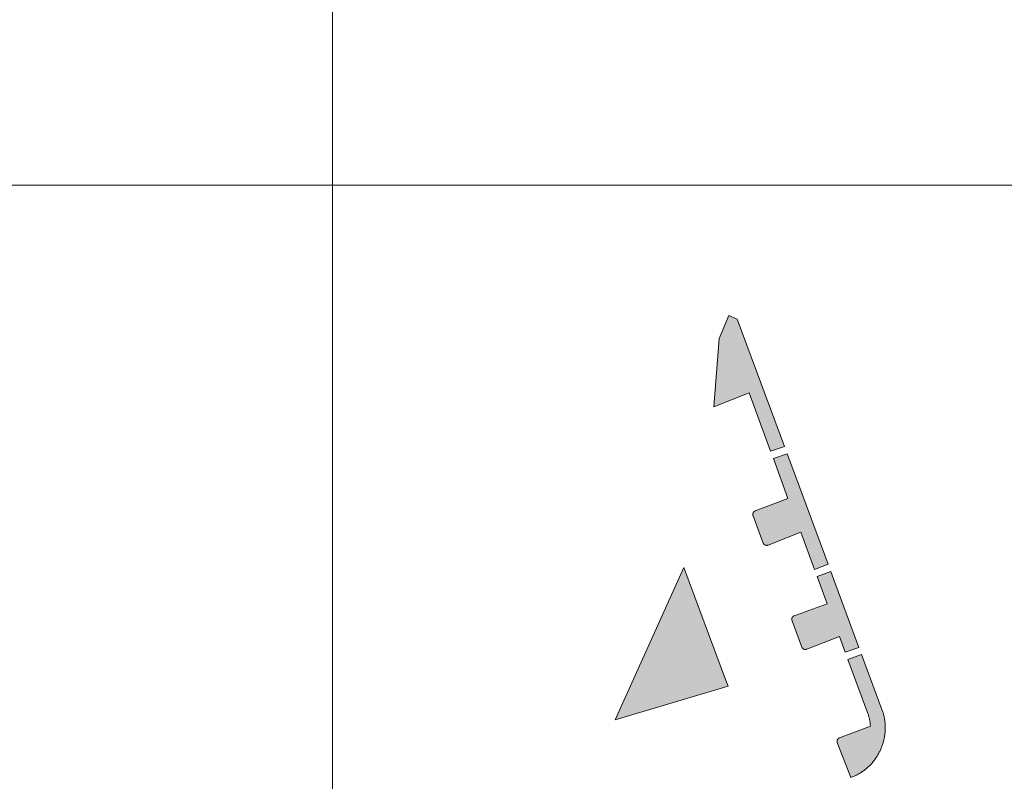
# Model space of a CAD drawing. Header units: metres. Extents: x 191568 to 204791, y 316774 to 325272.
# Tile 66 of 93: x 200603 to 200735, y 319245 to 319348. Entities that reach past the tile are written whole.
import ezdxf

# ---------------------------------------------------------------- set-up
doc = ezdxf.new("R2010")
doc.units = ezdxf.units.M
doc.layers.add('0-MEETLOCATIES-100x100m', color=1, linetype='Continuous', lineweight=13)
doc.layers.add('Gekoppeld_blokhaag', color=7, linetype='Continuous', lineweight=0)

# ---------------------------------------------------------------- blocks, each defined once
blk = doc.blocks.new('*U13')
at = {"layer": '0-MEETLOCATIES-100x100m'}
blk.add_lwpolyline([(-50, 50), (50, 50), (50, -50), (-50, -50)], close=True, dxfattribs=at)
blk = doc.blocks.new('*U14')
at = {"layer": '0-MEETLOCATIES-100x100m', "color": 0, "linetype": 'ByBlock', "lineweight": -2, "transparency": 16777216}
for p in [(2400, 1700), (2500, 1700), (2400, 1600), (2500, 1600)]:
    blk.add_blockref('*U13', p, dxfattribs=at)

msp = doc.modelspace()

# ---------------------------------------------------------------- hatches: boundary and pattern name
at = {"layer": 'Gekoppeld_blokhaag'}
for points in [[(200697.09, 319305.01), (200696.4, 319295.82), (200701.14, 319297.69), (200704.02, 319289.85), (200705.9, 319290.47), (200699.53, 319307.62), (200698.41, 319308.12)], [(200703.02, 319277.5), (200703.02, 319277.5), (200703.02, 319277.49), (200703.03, 319277.48), (200703.03, 319277.47), (200703.03, 319277.46), (200703.04, 319277.46), (200703.04, 319277.45), (200703.05, 319277.44), (200703.05, 319277.43), (200703.06, 319277.43), (200703.06, 319277.42), (200703.07, 319277.41), (200703.07, 319277.4), (200703.08, 319277.4), (200703.08, 319277.39), (200703.09, 319277.38), (200703.09, 319277.38), (200703.1, 319277.37), (200703.1, 319277.36), (200703.11, 319277.35), (200703.12, 319277.35), (200703.12, 319277.34), (200703.13, 319277.34), (200703.13, 319277.33), (200703.14, 319277.32), (200703.15, 319277.32), (200703.15, 319277.31), (200703.16, 319277.31), (200703.17, 319277.3), (200703.17, 319277.29), (200703.18, 319277.29), (200703.19, 319277.28), (200703.2, 319277.28), (200703.2, 319277.27), (200703.21, 319277.27), (200703.22, 319277.26), (200703.23, 319277.26), (200703.23, 319277.26), (200703.24, 319277.25), (200703.25, 319277.25), (200703.26, 319277.24), (200703.26, 319277.24), (200703.27, 319277.24), (200703.28, 319277.23), (200703.29, 319277.23), (200703.3, 319277.22), (200703.3, 319277.22), (200703.31, 319277.22), (200703.32, 319277.22), (200703.33, 319277.21), (200703.34, 319277.21), (200703.35, 319277.21), (200703.36, 319277.21), (200703.36, 319277.2), (200703.37, 319277.2), (200703.38, 319277.2), (200703.39, 319277.2), (200703.4, 319277.2), (200703.41, 319277.19), (200703.42, 319277.19), (200703.42, 319277.19), (200703.43, 319277.19), (200703.44, 319277.19), (200703.45, 319277.19), (200703.46, 319277.19), (200703.47, 319277.19), (200703.48, 319277.19), (200703.49, 319277.19), (200703.5, 319277.19), (200703.5, 319277.19), (200703.51, 319277.19), (200703.52, 319277.19), (200703.53, 319277.19), (200703.54, 319277.19), (200703.55, 319277.19), (200703.56, 319277.19), (200703.57, 319277.2), (200703.57, 319277.2), (200703.58, 319277.2), (200703.59, 319277.2), (200703.6, 319277.2), (200703.61, 319277.2), (200703.62, 319277.21), (200703.63, 319277.21), (200703.63, 319277.21), (200703.64, 319277.21), (200703.65, 319277.22), (200703.66, 319277.22), (200703.67, 319277.22), (200708.08, 319278.95), (200709.92, 319273.95), (200711.76, 319274.64), (200706.88, 319287.84), (200706.26, 319289.51), (200704.39, 319288.86), (200706.36, 319283.49), (200701.94, 319281.81), (200701.93, 319281.8), (200701.92, 319281.8), (200701.91, 319281.8), (200701.91, 319281.79), (200701.9, 319281.79), (200701.89, 319281.79), (200701.88, 319281.78), (200701.88, 319281.78), (200701.87, 319281.78), (200701.86, 319281.77), (200701.85, 319281.77), (200701.85, 319281.76), (200701.84, 319281.76), (200701.83, 319281.75), (200701.83, 319281.75), (200701.82, 319281.74), (200701.81, 319281.74), (200701.81, 319281.73), (200701.8, 319281.73), (200701.79, 319281.72), (200701.79, 319281.72), (200701.78, 319281.71), (200701.77, 319281.71), (200701.77, 319281.7), (200701.76, 319281.7), (200701.76, 319281.69), (200701.75, 319281.68), (200701.74, 319281.68), (200701.74, 319281.67), (200701.73, 319281.66), (200701.73, 319281.66), (200701.72, 319281.65), (200701.72, 319281.64), (200701.71, 319281.64), (200701.71, 319281.63), (200701.7, 319281.62), (200701.7, 319281.62), (200701.69, 319281.61), (200701.69, 319281.6), (200701.69, 319281.6), (200701.68, 319281.59), (200701.68, 319281.58), (200701.67, 319281.57), (200701.67, 319281.57), (200701.67, 319281.56), (200701.66, 319281.55), (200701.66, 319281.54), (200701.66, 319281.54), (200701.65, 319281.53), (200701.65, 319281.52), (200701.65, 319281.51), (200701.64, 319281.5), (200701.64, 319281.5), (200701.64, 319281.49), (200701.64, 319281.48), (200701.63, 319281.47), (200701.63, 319281.46), (200701.63, 319281.46), (200701.63, 319281.45), (200701.63, 319281.44), (200701.63, 319281.43), (200701.62, 319281.42), (200701.62, 319281.41), (200701.62, 319281.41), (200701.62, 319281.4), (200701.62, 319281.39), (200701.62, 319281.38), (200701.62, 319281.37), (200701.62, 319281.36), (200701.62, 319281.36), (200701.62, 319281.35), (200701.62, 319281.34), (200701.62, 319281.33), (200701.62, 319281.32), (200701.62, 319281.31), (200701.62, 319281.31), (200701.62, 319281.3), (200701.62, 319281.29), (200701.63, 319281.28), (200701.63, 319281.27), (200701.63, 319281.27), (200701.63, 319281.26), (200701.63, 319281.25), (200701.63, 319281.24), (200701.64, 319281.23), (200701.64, 319281.22), (200701.64, 319281.22), (200701.64, 319281.21), (200701.65, 319281.2), (200701.65, 319281.19), (200701.65, 319281.18), (200701.65, 319281.18), (200701.66, 319281.17)], [(200714.07, 319262.81), (200715.91, 319263.46), (200712.49, 319272.67), (200712.11, 319273.69), (200710.27, 319273), (200711.61, 319269.34), (200707.17, 319267.7), (200707.16, 319267.7), (200707.15, 319267.7), (200707.14, 319267.69), (200707.14, 319267.69), (200707.13, 319267.69), (200707.12, 319267.68), (200707.11, 319267.68), (200707.11, 319267.67), (200707.1, 319267.67), (200707.09, 319267.67), (200707.09, 319267.66), (200707.08, 319267.66), (200707.07, 319267.65), (200707.06, 319267.65), (200707.06, 319267.64), (200707.05, 319267.64), (200707.04, 319267.63), (200707.04, 319267.63), (200707.03, 319267.62), (200707.03, 319267.62), (200707.02, 319267.61), (200707.01, 319267.61), (200707.01, 319267.6), (200707, 319267.59), (200706.99, 319267.59), (200706.99, 319267.58), (200706.98, 319267.58), (200706.98, 319267.57), (200706.97, 319267.56), (200706.97, 319267.56), (200706.96, 319267.55), (200706.96, 319267.54), (200706.95, 319267.54), (200706.95, 319267.53), (200706.94, 319267.52), (200706.94, 319267.52), (200706.93, 319267.51), (200706.93, 319267.5), (200706.92, 319267.5), (200706.92, 319267.49), (200706.92, 319267.48), (200706.91, 319267.47), (200706.91, 319267.47), (200706.9, 319267.46), (200706.9, 319267.45), (200706.9, 319267.44), (200706.89, 319267.44), (200706.89, 319267.43), (200706.89, 319267.42), (200706.88, 319267.41), (200706.88, 319267.41), (200706.88, 319267.4), (200706.88, 319267.39), (200706.87, 319267.38), (200706.87, 319267.37), (200706.87, 319267.37), (200706.87, 319267.36), (200706.87, 319267.35), (200706.87, 319267.34), (200706.86, 319267.33), (200706.86, 319267.32), (200706.86, 319267.32), (200706.86, 319267.31), (200706.86, 319267.3), (200706.86, 319267.29), (200706.86, 319267.28), (200706.86, 319267.27), (200706.86, 319267.27), (200706.86, 319267.26), (200706.86, 319267.25), (200706.86, 319267.24), (200706.86, 319267.23), (200706.86, 319267.22), (200706.86, 319267.22), (200706.86, 319267.21), (200706.86, 319267.2), (200706.86, 319267.19), (200706.86, 319267.18), (200706.86, 319267.18), (200706.86, 319267.17), (200706.87, 319267.16), (200706.87, 319267.15), (200706.87, 319267.14), (200706.87, 319267.13), (200706.87, 319267.13), (200706.88, 319267.12), (200706.88, 319267.11), (200706.88, 319267.1), (200706.88, 319267.09), (200706.89, 319267.09), (200706.89, 319267.08), (200706.89, 319267.07), (200706.9, 319267.06), (200706.9, 319267.06), (200706.9, 319267.05), (200708.22, 319263.5), (200708.22, 319263.49), (200708.23, 319263.48), (200708.23, 319263.48), (200708.23, 319263.47), (200708.24, 319263.46), (200708.24, 319263.45), (200708.25, 319263.45), (200708.25, 319263.44), (200708.25, 319263.43), (200708.26, 319263.42), (200708.26, 319263.42), (200708.27, 319263.41), (200708.27, 319263.4), (200708.28, 319263.4), (200708.28, 319263.39), (200708.29, 319263.38), (200708.29, 319263.37), (200708.3, 319263.37), (200708.3, 319263.36), (200708.31, 319263.36), (200708.31, 319263.35), (200708.32, 319263.34), (200708.32, 319263.34), (200708.33, 319263.33), (200708.34, 319263.32), (200708.34, 319263.32), (200708.35, 319263.31), (200708.36, 319263.31), (200708.36, 319263.3), (200708.37, 319263.3), (200708.37, 319263.29), (200708.38, 319263.29), (200708.39, 319263.28), (200708.4, 319263.28), (200708.4, 319263.27), (200708.41, 319263.27), (200708.42, 319263.26), (200708.42, 319263.26), (200708.43, 319263.25), (200708.44, 319263.25), (200708.45, 319263.24), (200708.45, 319263.24), (200708.46, 319263.24), (200708.47, 319263.23), (200708.48, 319263.23), (200708.48, 319263.23), (200708.49, 319263.22), (200708.5, 319263.22), (200708.51, 319263.22), (200708.52, 319263.21), (200708.52, 319263.21), (200708.53, 319263.21), (200708.54, 319263.21), (200708.55, 319263.2), (200708.56, 319263.2), (200708.56, 319263.2), (200708.57, 319263.2), (200708.58, 319263.2), (200708.59, 319263.19), (200708.6, 319263.19), (200708.61, 319263.19), (200708.61, 319263.19), (200708.62, 319263.19), (200708.63, 319263.19), (200708.64, 319263.19), (200708.65, 319263.19), (200708.66, 319263.19), (200708.66, 319263.19), (200708.67, 319263.19), (200708.68, 319263.19), (200708.69, 319263.19), (200708.7, 319263.19), (200708.71, 319263.19), (200708.72, 319263.19), (200708.72, 319263.19), (200708.73, 319263.19), (200708.74, 319263.19), (200708.75, 319263.19), (200708.76, 319263.19), (200708.77, 319263.19), (200708.77, 319263.2), (200708.78, 319263.2), (200708.79, 319263.2), (200708.8, 319263.2), (200708.81, 319263.2), (200708.82, 319263.21), (200708.82, 319263.21), (200708.83, 319263.21), (200708.84, 319263.21), (200708.85, 319263.22), (200708.86, 319263.22), (200708.86, 319263.22), (200708.87, 319263.23), (200708.88, 319263.23), (200713.29, 319264.93)], [(200713.29, 319251.3), (200713.29, 319251.29), (200713.28, 319251.29), (200713.27, 319251.29), (200713.26, 319251.28), (200713.25, 319251.28), (200713.25, 319251.28), (200713.24, 319251.27), (200713.23, 319251.27), (200713.22, 319251.27), (200713.22, 319251.26), (200713.21, 319251.26), (200713.2, 319251.25), (200713.19, 319251.25), (200713.19, 319251.25), (200713.18, 319251.24), (200713.17, 319251.24), (200713.17, 319251.23), (200713.16, 319251.23), (200713.15, 319251.22), (200713.15, 319251.22), (200713.14, 319251.21), (200713.13, 319251.2), (200713.13, 319251.2), (200713.12, 319251.19), (200713.11, 319251.19), (200713.11, 319251.18), (200713.1, 319251.18), (200713.1, 319251.17), (200713.09, 319251.16), (200713.08, 319251.16), (200713.08, 319251.15), (200713.07, 319251.14), (200713.07, 319251.14), (200713.06, 319251.13), (200713.06, 319251.12), (200713.05, 319251.12), (200713.05, 319251.11), (200713.04, 319251.1), (200713.04, 319251.09), (200713.03, 319251.09), (200713.03, 319251.08), (200713.03, 319251.07), (200713.02, 319251.07), (200713.02, 319251.06), (200713.01, 319251.05), (200713.01, 319251.04), (200713.01, 319251.03), (200713, 319251.03), (200713, 319251.02), (200713, 319251.01), (200712.99, 319251), (200712.99, 319251), (200712.99, 319250.99), (200712.99, 319250.98), (200712.98, 319250.97), (200712.98, 319250.96), (200712.98, 319250.95), (200712.98, 319250.95), (200712.97, 319250.94), (200712.97, 319250.93), (200712.97, 319250.92), (200712.97, 319250.91), (200712.97, 319250.9), (200712.97, 319250.9), (200712.97, 319250.89), (200712.97, 319250.88), (200712.96, 319250.87), (200712.96, 319250.86), (200712.96, 319250.85), (200712.96, 319250.84), (200712.96, 319250.84), (200712.96, 319250.83), (200712.96, 319250.82), (200712.96, 319250.81), (200712.96, 319250.8), (200712.97, 319250.79), (200712.97, 319250.78), (200712.97, 319250.78), (200712.97, 319250.77), (200712.97, 319250.76), (200712.97, 319250.75), (200712.97, 319250.74), (200712.97, 319250.73), (200712.98, 319250.73), (200712.98, 319250.72), (200712.98, 319250.71), (200712.98, 319250.7), (200712.98, 319250.69), (200712.99, 319250.69), (200712.99, 319250.68), (200712.99, 319250.67), (200713, 319250.66), (200714.81, 319245.96), (200714.92, 319246), (200715.03, 319246.04), (200715.14, 319246.09), (200715.25, 319246.13), (200715.36, 319246.18), (200715.47, 319246.23), (200715.58, 319246.29), (200715.69, 319246.34), (200715.79, 319246.4), (200715.9, 319246.46), (200716, 319246.52), (200716.1, 319246.58), (200716.2, 319246.64), (200716.3, 319246.71), (200716.4, 319246.78), (200716.5, 319246.85), (200716.6, 319246.92), (200716.7, 319246.99), (200716.79, 319247.06), (200716.88, 319247.14), (200716.97, 319247.22), (200717.07, 319247.29), (200717.15, 319247.38), (200717.24, 319247.46), (200717.33, 319247.54), (200717.42, 319247.63), (200717.5, 319247.72), (200717.59, 319247.82), (200717.67, 319247.91), (200717.75, 319248), (200717.83, 319248.1), (200717.91, 319248.2), (200717.99, 319248.29), (200718.06, 319248.39), (200718.13, 319248.5), (200718.2, 319248.6), (200718.27, 319248.7), (200718.34, 319248.81), (200718.41, 319248.91), (200718.47, 319249.02), (200718.53, 319249.13), (200718.59, 319249.24), (200718.65, 319249.35), (200718.7, 319249.46), (200718.76, 319249.57), (200718.81, 319249.68), (200718.86, 319249.8), (200718.91, 319249.91), (200718.96, 319250.03), (200719, 319250.14), (200719.04, 319250.26), (200719.08, 319250.38), (200719.12, 319250.5), (200719.16, 319250.62), (200719.19, 319250.73), (200719.22, 319250.85), (200719.25, 319250.97), (200719.28, 319251.1), (200719.31, 319251.22), (200719.33, 319251.34), (200719.35, 319251.46), (200719.37, 319251.58), (200719.39, 319251.71), (200719.41, 319251.83), (200719.42, 319251.95), (200719.43, 319252.08), (200719.44, 319252.2), (200719.45, 319252.32), (200719.45, 319252.45), (200719.45, 319252.57), (200719.45, 319252.7), (200719.45, 319252.82), (200719.45, 319252.94), (200719.44, 319253.07), (200719.43, 319253.19), (200719.42, 319253.31), (200719.41, 319253.44), (200719.39, 319253.56), (200719.38, 319253.68), (200719.36, 319253.81), (200719.34, 319253.93), (200719.31, 319254.05), (200719.29, 319254.17), (200719.26, 319254.29), (200719.23, 319254.41), (200719.2, 319254.53), (200719.17, 319254.65), (200719.13, 319254.77), (200719.09, 319254.89), (200719.05, 319255.01), (200719.01, 319255.12), (200716.27, 319262.5), (200714.42, 319261.85), (200717.12, 319254.55), (200717.15, 319254.46), (200717.18, 319254.37), (200717.21, 319254.27), (200717.24, 319254.18), (200717.26, 319254.09), (200717.29, 319254), (200717.31, 319253.9), (200717.33, 319253.81), (200717.35, 319253.72), (200717.37, 319253.62), (200717.39, 319253.53), (200717.4, 319253.44), (200717.41, 319253.34), (200717.43, 319253.25), (200717.44, 319253.15), (200717.44, 319253.05), (200717.45, 319252.96), (200717.45, 319252.86)]]:
    msp.add_hatch(color=1, dxfattribs=at).paths.add_polyline_path(points)

# ---------------------------------------------------------------- linework, layer by layer
at = {"layer": 'Gekoppeld_blokhaag', "color": 1, "flags": 128}
for points in [[(200697.09, 319305.01), (200696.4, 319295.82), (200701.14, 319297.69), (200704.02, 319289.85), (200705.9, 319290.47), (200699.53, 319307.62), (200698.41, 319308.12)], [(200703.02, 319277.5), (200703.02, 319277.5), (200703.02, 319277.49), (200703.03, 319277.48), (200703.03, 319277.47), (200703.03, 319277.46), (200703.04, 319277.46), (200703.04, 319277.45), (200703.05, 319277.44), (200703.05, 319277.43), (200703.06, 319277.43), (200703.06, 319277.42), (200703.07, 319277.41), (200703.07, 319277.4), (200703.08, 319277.4), (200703.08, 319277.39), (200703.09, 319277.38), (200703.09, 319277.38), (200703.1, 319277.37), (200703.1, 319277.36), (200703.11, 319277.35), (200703.12, 319277.35), (200703.12, 319277.34), (200703.13, 319277.34), (200703.13, 319277.33), (200703.14, 319277.32), (200703.15, 319277.32), (200703.15, 319277.31), (200703.16, 319277.31), (200703.17, 319277.3), (200703.17, 319277.29), (200703.18, 319277.29), (200703.19, 319277.28), (200703.2, 319277.28), (200703.2, 319277.27), (200703.21, 319277.27), (200703.22, 319277.26), (200703.23, 319277.26), (200703.23, 319277.26), (200703.24, 319277.25), (200703.25, 319277.25), (200703.26, 319277.24), (200703.26, 319277.24), (200703.27, 319277.24), (200703.28, 319277.23), (200703.29, 319277.23), (200703.3, 319277.22), (200703.3, 319277.22), (200703.31, 319277.22), (200703.32, 319277.22), (200703.33, 319277.21), (200703.34, 319277.21), (200703.35, 319277.21), (200703.36, 319277.21), (200703.36, 319277.2), (200703.37, 319277.2), (200703.38, 319277.2), (200703.39, 319277.2), (200703.4, 319277.2), (200703.41, 319277.19), (200703.42, 319277.19), (200703.42, 319277.19), (200703.43, 319277.19), (200703.44, 319277.19), (200703.45, 319277.19), (200703.46, 319277.19), (200703.47, 319277.19), (200703.48, 319277.19), (200703.49, 319277.19), (200703.5, 319277.19), (200703.5, 319277.19), (200703.51, 319277.19), (200703.52, 319277.19), (200703.53, 319277.19), (200703.54, 319277.19), (200703.55, 319277.19), (200703.56, 319277.19), (200703.57, 319277.2), (200703.57, 319277.2), (200703.58, 319277.2), (200703.59, 319277.2), (200703.6, 319277.2), (200703.61, 319277.2), (200703.62, 319277.21), (200703.63, 319277.21), (200703.63, 319277.21), (200703.64, 319277.21), (200703.65, 319277.22), (200703.66, 319277.22), (200703.67, 319277.22), (200703.67, 319277.22), (200708.08, 319278.95), (200709.92, 319273.95), (200711.76, 319274.64), (200706.88, 319287.84), (200706.26, 319289.51), (200704.39, 319288.86), (200706.36, 319283.49), (200701.94, 319281.81), (200701.94, 319281.81), (200701.93, 319281.8), (200701.92, 319281.8), (200701.91, 319281.8), (200701.91, 319281.79), (200701.9, 319281.79), (200701.89, 319281.79), (200701.88, 319281.78), (200701.88, 319281.78), (200701.87, 319281.78), (200701.86, 319281.77), (200701.85, 319281.77), (200701.85, 319281.76), (200701.84, 319281.76), (200701.83, 319281.75), (200701.83, 319281.75), (200701.82, 319281.74), (200701.81, 319281.74), (200701.81, 319281.73), (200701.8, 319281.73), (200701.79, 319281.72), (200701.79, 319281.72), (200701.78, 319281.71), (200701.77, 319281.71), (200701.77, 319281.7), (200701.76, 319281.7), (200701.76, 319281.69), (200701.75, 319281.68), (200701.74, 319281.68), (200701.74, 319281.67), (200701.73, 319281.66), (200701.73, 319281.66), (200701.72, 319281.65), (200701.72, 319281.64), (200701.71, 319281.64), (200701.71, 319281.63), (200701.7, 319281.62), (200701.7, 319281.62), (200701.69, 319281.61), (200701.69, 319281.6), (200701.69, 319281.6), (200701.68, 319281.59), (200701.68, 319281.58), (200701.67, 319281.57), (200701.67, 319281.57), (200701.67, 319281.56), (200701.66, 319281.55), (200701.66, 319281.54), (200701.66, 319281.54), (200701.65, 319281.53), (200701.65, 319281.52), (200701.65, 319281.51), (200701.64, 319281.5), (200701.64, 319281.5), (200701.64, 319281.49), (200701.64, 319281.48), (200701.63, 319281.47), (200701.63, 319281.46), (200701.63, 319281.46), (200701.63, 319281.45), (200701.63, 319281.44), (200701.63, 319281.43), (200701.62, 319281.42), (200701.62, 319281.41), (200701.62, 319281.41), (200701.62, 319281.4), (200701.62, 319281.39), (200701.62, 319281.38), (200701.62, 319281.37), (200701.62, 319281.36), (200701.62, 319281.36), (200701.62, 319281.35), (200701.62, 319281.34), (200701.62, 319281.33), (200701.62, 319281.32), (200701.62, 319281.31), (200701.62, 319281.31), (200701.62, 319281.3), (200701.62, 319281.29), (200701.63, 319281.28), (200701.63, 319281.27), (200701.63, 319281.27), (200701.63, 319281.26), (200701.63, 319281.25), (200701.63, 319281.24), (200701.64, 319281.23), (200701.64, 319281.22), (200701.64, 319281.22), (200701.64, 319281.21), (200701.65, 319281.2), (200701.65, 319281.19), (200701.65, 319281.18), (200701.65, 319281.18), (200701.66, 319281.17), (200701.66, 319281.17)], [(200692.35, 319274.23), (200683.09, 319253.74), (200698.29, 319258.23), (200697.93, 319259.16)], [(200714.07, 319262.81), (200715.91, 319263.46), (200712.49, 319272.67), (200712.11, 319273.69), (200710.27, 319273), (200711.61, 319269.34), (200707.17, 319267.7), (200707.17, 319267.7), (200707.16, 319267.7), (200707.15, 319267.7), (200707.14, 319267.69), (200707.14, 319267.69), (200707.13, 319267.69), (200707.12, 319267.68), (200707.11, 319267.68), (200707.11, 319267.67), (200707.1, 319267.67), (200707.09, 319267.67), (200707.09, 319267.66), (200707.08, 319267.66), (200707.07, 319267.65), (200707.06, 319267.65), (200707.06, 319267.64), (200707.05, 319267.64), (200707.04, 319267.63), (200707.04, 319267.63), (200707.03, 319267.62), (200707.03, 319267.62), (200707.02, 319267.61), (200707.01, 319267.61), (200707.01, 319267.6), (200707, 319267.59), (200706.99, 319267.59), (200706.99, 319267.58), (200706.98, 319267.58), (200706.98, 319267.57), (200706.97, 319267.56), (200706.97, 319267.56), (200706.96, 319267.55), (200706.96, 319267.54), (200706.95, 319267.54), (200706.95, 319267.53), (200706.94, 319267.52), (200706.94, 319267.52), (200706.93, 319267.51), (200706.93, 319267.5), (200706.92, 319267.5), (200706.92, 319267.49), (200706.92, 319267.48), (200706.91, 319267.47), (200706.91, 319267.47), (200706.9, 319267.46), (200706.9, 319267.45), (200706.9, 319267.44), (200706.89, 319267.44), (200706.89, 319267.43), (200706.89, 319267.42), (200706.88, 319267.41), (200706.88, 319267.41), (200706.88, 319267.4), (200706.88, 319267.39), (200706.87, 319267.38), (200706.87, 319267.37), (200706.87, 319267.37), (200706.87, 319267.36), (200706.87, 319267.35), (200706.87, 319267.34), (200706.86, 319267.33), (200706.86, 319267.32), (200706.86, 319267.32), (200706.86, 319267.31), (200706.86, 319267.3), (200706.86, 319267.29), (200706.86, 319267.28), (200706.86, 319267.27), (200706.86, 319267.27), (200706.86, 319267.26), (200706.86, 319267.25), (200706.86, 319267.24), (200706.86, 319267.23), (200706.86, 319267.22), (200706.86, 319267.22), (200706.86, 319267.21), (200706.86, 319267.2), (200706.86, 319267.19), (200706.86, 319267.18), (200706.86, 319267.18), (200706.86, 319267.17), (200706.87, 319267.16), (200706.87, 319267.15), (200706.87, 319267.14), (200706.87, 319267.13), (200706.87, 319267.13), (200706.88, 319267.12), (200706.88, 319267.11), (200706.88, 319267.1), (200706.88, 319267.09), (200706.89, 319267.09), (200706.89, 319267.08), (200706.89, 319267.07), (200706.9, 319267.06), (200706.9, 319267.06), (200706.9, 319267.05), (200706.9, 319267.05), (200708.22, 319263.5), (200708.22, 319263.5), (200708.22, 319263.49), (200708.23, 319263.48), (200708.23, 319263.48), (200708.23, 319263.47), (200708.24, 319263.46), (200708.24, 319263.45), (200708.25, 319263.45), (200708.25, 319263.44), (200708.25, 319263.43), (200708.26, 319263.42), (200708.26, 319263.42), (200708.27, 319263.41), (200708.27, 319263.4), (200708.28, 319263.4), (200708.28, 319263.39), (200708.29, 319263.38), (200708.29, 319263.37), (200708.3, 319263.37), (200708.3, 319263.36), (200708.31, 319263.36), (200708.31, 319263.35), (200708.32, 319263.34), (200708.32, 319263.34), (200708.33, 319263.33), (200708.34, 319263.32), (200708.34, 319263.32), (200708.35, 319263.31), (200708.36, 319263.31), (200708.36, 319263.3), (200708.37, 319263.3), (200708.37, 319263.29), (200708.38, 319263.29), (200708.39, 319263.28), (200708.4, 319263.28), (200708.4, 319263.27), (200708.41, 319263.27), (200708.42, 319263.26), (200708.42, 319263.26), (200708.43, 319263.25), (200708.44, 319263.25), (200708.45, 319263.24), (200708.45, 319263.24), (200708.46, 319263.24), (200708.47, 319263.23), (200708.48, 319263.23), (200708.48, 319263.23), (200708.49, 319263.22), (200708.5, 319263.22), (200708.51, 319263.22), (200708.52, 319263.21), (200708.52, 319263.21), (200708.53, 319263.21), (200708.54, 319263.21), (200708.55, 319263.2), (200708.56, 319263.2), (200708.56, 319263.2), (200708.57, 319263.2), (200708.58, 319263.2), (200708.59, 319263.19), (200708.6, 319263.19), (200708.61, 319263.19), (200708.61, 319263.19), (200708.62, 319263.19), (200708.63, 319263.19), (200708.64, 319263.19), (200708.65, 319263.19), (200708.66, 319263.19), (200708.66, 319263.19), (200708.67, 319263.19), (200708.68, 319263.19), (200708.69, 319263.19), (200708.7, 319263.19), (200708.71, 319263.19), (200708.72, 319263.19), (200708.72, 319263.19), (200708.73, 319263.19), (200708.74, 319263.19), (200708.75, 319263.19), (200708.76, 319263.19), (200708.77, 319263.19), (200708.77, 319263.2), (200708.78, 319263.2), (200708.79, 319263.2), (200708.8, 319263.2), (200708.81, 319263.2), (200708.82, 319263.21), (200708.82, 319263.21), (200708.83, 319263.21), (200708.84, 319263.21), (200708.85, 319263.22), (200708.86, 319263.22), (200708.86, 319263.22), (200708.87, 319263.23), (200708.88, 319263.23), (200708.88, 319263.23), (200713.29, 319264.93)], [(200713.29, 319251.3), (200713.29, 319251.29), (200713.28, 319251.29), (200713.27, 319251.29), (200713.26, 319251.28), (200713.25, 319251.28), (200713.25, 319251.28), (200713.24, 319251.27), (200713.23, 319251.27), (200713.22, 319251.27), (200713.22, 319251.26), (200713.21, 319251.26), (200713.2, 319251.25), (200713.19, 319251.25), (200713.19, 319251.25), (200713.18, 319251.24), (200713.17, 319251.24), (200713.17, 319251.23), (200713.16, 319251.23), (200713.15, 319251.22), (200713.15, 319251.22), (200713.14, 319251.21), (200713.13, 319251.2), (200713.13, 319251.2), (200713.12, 319251.19), (200713.11, 319251.19), (200713.11, 319251.18), (200713.1, 319251.18), (200713.1, 319251.17), (200713.09, 319251.16), (200713.08, 319251.16), (200713.08, 319251.15), (200713.07, 319251.14), (200713.07, 319251.14), (200713.06, 319251.13), (200713.06, 319251.12), (200713.05, 319251.12), (200713.05, 319251.11), (200713.04, 319251.1), (200713.04, 319251.09), (200713.03, 319251.09), (200713.03, 319251.08), (200713.03, 319251.07), (200713.02, 319251.07), (200713.02, 319251.06), (200713.01, 319251.05), (200713.01, 319251.04), (200713.01, 319251.03), (200713, 319251.03), (200713, 319251.02), (200713, 319251.01), (200712.99, 319251), (200712.99, 319251), (200712.99, 319250.99), (200712.99, 319250.98), (200712.98, 319250.97), (200712.98, 319250.96), (200712.98, 319250.95), (200712.98, 319250.95), (200712.97, 319250.94), (200712.97, 319250.93), (200712.97, 319250.92), (200712.97, 319250.91), (200712.97, 319250.9), (200712.97, 319250.9), (200712.97, 319250.89), (200712.97, 319250.88), (200712.96, 319250.87), (200712.96, 319250.86), (200712.96, 319250.85), (200712.96, 319250.84), (200712.96, 319250.84), (200712.96, 319250.83), (200712.96, 319250.82), (200712.96, 319250.81), (200712.96, 319250.8), (200712.97, 319250.79), (200712.97, 319250.78), (200712.97, 319250.78), (200712.97, 319250.77), (200712.97, 319250.76), (200712.97, 319250.75), (200712.97, 319250.74), (200712.97, 319250.73), (200712.98, 319250.73), (200712.98, 319250.72), (200712.98, 319250.71), (200712.98, 319250.7), (200712.98, 319250.69), (200712.99, 319250.69), (200712.99, 319250.68), (200712.99, 319250.67), (200713, 319250.66), (200713, 319250.66), (200714.81, 319245.96), (200714.81, 319245.96), (200714.92, 319246), (200715.03, 319246.04), (200715.14, 319246.09), (200715.25, 319246.13), (200715.36, 319246.18), (200715.47, 319246.23), (200715.58, 319246.29), (200715.69, 319246.34), (200715.79, 319246.4), (200715.9, 319246.46), (200716, 319246.52), (200716.1, 319246.58), (200716.2, 319246.64), (200716.3, 319246.71), (200716.4, 319246.78), (200716.5, 319246.85), (200716.6, 319246.92), (200716.7, 319246.99), (200716.79, 319247.06), (200716.88, 319247.14), (200716.97, 319247.22), (200717.07, 319247.29), (200717.15, 319247.38), (200717.24, 319247.46), (200717.24, 319247.46), (200717.33, 319247.54), (200717.42, 319247.63), (200717.5, 319247.72), (200717.59, 319247.82), (200717.67, 319247.91), (200717.75, 319248), (200717.83, 319248.1), (200717.91, 319248.2), (200717.99, 319248.29), (200718.06, 319248.39), (200718.13, 319248.5), (200718.2, 319248.6), (200718.27, 319248.7), (200718.34, 319248.81), (200718.41, 319248.91), (200718.47, 319249.02), (200718.53, 319249.13), (200718.59, 319249.24), (200718.65, 319249.35), (200718.7, 319249.46), (200718.76, 319249.57), (200718.81, 319249.68), (200718.86, 319249.8), (200718.91, 319249.91), (200718.96, 319250.03), (200718.96, 319250.03), (200719, 319250.14), (200719.04, 319250.26), (200719.08, 319250.38), (200719.12, 319250.5), (200719.16, 319250.62), (200719.19, 319250.73), (200719.22, 319250.85), (200719.25, 319250.97), (200719.28, 319251.1), (200719.31, 319251.22), (200719.33, 319251.34), (200719.35, 319251.46), (200719.37, 319251.58), (200719.39, 319251.71), (200719.41, 319251.83), (200719.42, 319251.95), (200719.43, 319252.08), (200719.44, 319252.2), (200719.45, 319252.32), (200719.45, 319252.45), (200719.45, 319252.57), (200719.45, 319252.7), (200719.45, 319252.82), (200719.45, 319252.94), (200719.44, 319253.07), (200719.43, 319253.19), (200719.42, 319253.31), (200719.41, 319253.44), (200719.39, 319253.56), (200719.38, 319253.68), (200719.36, 319253.81), (200719.34, 319253.93), (200719.31, 319254.05), (200719.29, 319254.17), (200719.26, 319254.29), (200719.23, 319254.41), (200719.2, 319254.53), (200719.17, 319254.65), (200719.13, 319254.77), (200719.09, 319254.89), (200719.05, 319255.01), (200719.01, 319255.12), (200719.01, 319255.12), (200716.27, 319262.5), (200714.42, 319261.85), (200717.12, 319254.55), (200717.12, 319254.55), (200717.15, 319254.46), (200717.18, 319254.37), (200717.21, 319254.27), (200717.24, 319254.18), (200717.26, 319254.09), (200717.29, 319254), (200717.31, 319253.9), (200717.33, 319253.81), (200717.35, 319253.72), (200717.37, 319253.62), (200717.39, 319253.53), (200717.4, 319253.44), (200717.41, 319253.34), (200717.43, 319253.25), (200717.44, 319253.15), (200717.44, 319253.05), (200717.45, 319252.96), (200717.45, 319252.86), (200717.45, 319252.86)]]:
    msp.add_lwpolyline(points, close=True, dxfattribs=at)
at = {"layer": 'Gekoppeld_blokhaag', "color": 1, "extrusion": (0, 0, -1)}
msp.add_solid([(-200692.35, 319274.23), (-200683.09, 319253.74), (-200697.93, 319259.16), (-200698.29, 319258.23)], dxfattribs=at)

# ---------------------------------------------------------------- block references
at = {"layer": '0-MEETLOCATIES-100x100m'}
msp.add_blockref('*U14', (198195.07, 317675.64), dxfattribs=at)

doc.saveas('drawing.dxf')
